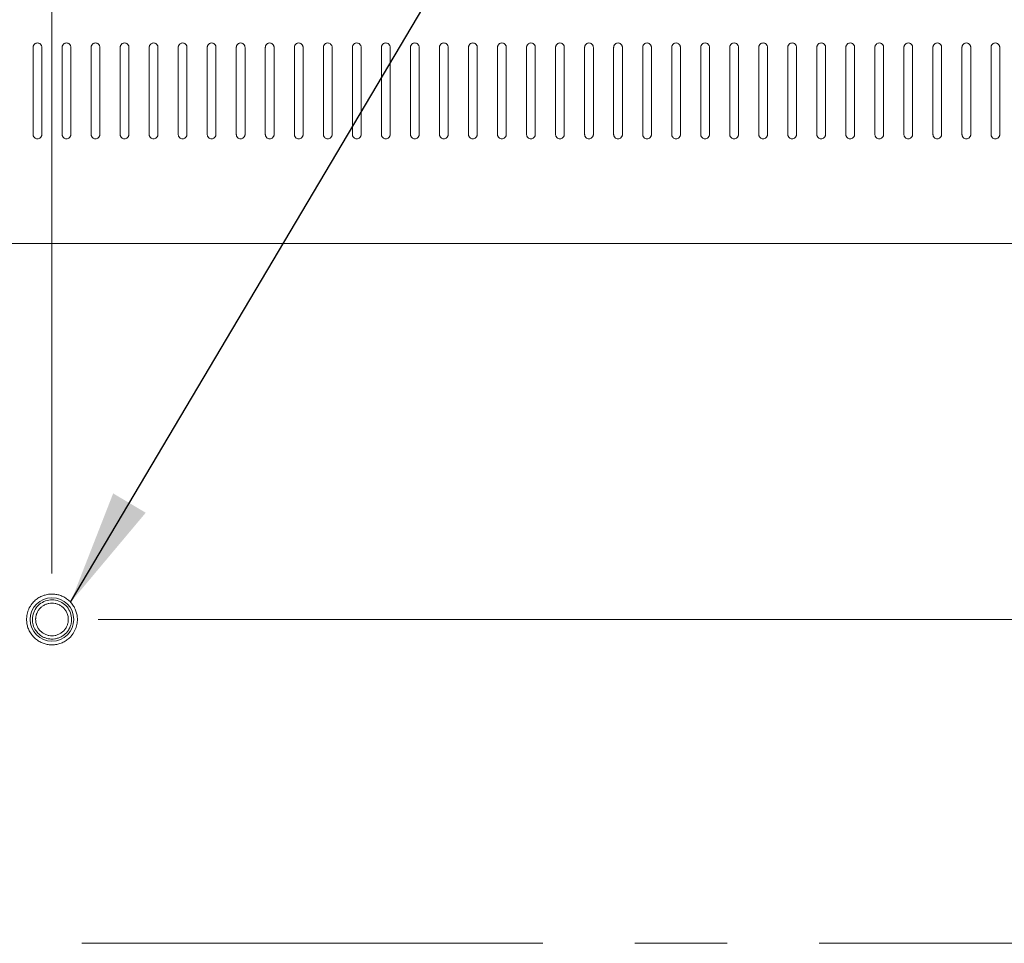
# Model space of a CAD drawing. Header units: millimetres. Extents: x 9 to 550, y 15 to 417.
# Tile 21 of 39: x 111 to 139, y 302 to 327. Entities that reach past the tile are written whole.
import ezdxf

# ---------------------------------------------------------------- set-up
doc = ezdxf.new("R2010")
doc.units = ezdxf.units.MM
doc.linetypes.add('CENTERX2', pattern=[20.32, 12.7, -2.54, 2.54, -2.54])
doc.styles.add('SLDTEXTSTYLE0', font='TXT', dxfattribs={"width": 0.75})
doc.dimstyles.new('SLDDIMSTYLE1', dxfattribs={"dimtxt": 3.175, "dimasz": 3.175, "dimexe": 0, "dimexo": 0.0625, "dimgap": 0.79375, "dimtad": 0, "dimtih": 1, "dimtoh": 1, "dimdec": 1, "dimlfac": 5, "dimrnd": 1e-09, "dimzin": 12, "dimdsep": 46, "dimtxsty": 'SLDTEXTSTYLE0', "dimsah": 1, "dimcen": 0.09, "dimadec": 0, "dimazin": 3, "dimtfac": 1, "dimtdec": 1, "dimtmove": 0, "dimatfit": 0, "dimfxl": 1, "dimfrac": 2, "dimtolj": 1, "dimtzin": 12, "dimarcsym": 0})
doc.dimstyles.new('SLDDIMSTYLE3', dxfattribs={"dimtxt": 3.175, "dimasz": 3.175, "dimexe": 0, "dimexo": 0.0625, "dimgap": 0.79375, "dimtad": 0, "dimtih": 1, "dimtoh": 1, "dimdec": 1, "dimlfac": 5, "dimrnd": 1e-09, "dimzin": 4, "dimdsep": 46, "dimtxsty": 'SLDTEXTSTYLE0', "dimsah": 1, "dimcen": 0.09, "dimadec": 0, "dimazin": 1, "dimtfac": 1, "dimtdec": 1, "dimtmove": 0, "dimatfit": 0, "dimfxl": 1, "dimfrac": 2, "dimtolj": 1, "dimtzin": 12, "dimarcsym": 0})
doc.dimstyles.new('SLDDIMSTYLE4', dxfattribs={"dimtxt": 0.18, "dimasz": 3.175, "dimexe": 0, "dimexo": 0.0625, "dimgap": 0, "dimtad": 0, "dimtih": 1, "dimtoh": 1, "dimdec": 0, "dimrnd": 1e-09, "dimzin": 0, "dimdsep": 46, "dimtxsty": 'Standard', "dimsah": 1, "dimcen": 0.09, "dimadec": 0, "dimazin": 0, "dimtfac": 3.175, "dimtdec": 0, "dimtofl": 0, "dimtmove": 0, "dimatfit": 3, "dimfxl": 1, "dimfrac": 2, "dimtolj": 1, "dimtzin": 0, "dimarcsym": 0})

# ---------------------------------------------------------------- blocks, each defined once
blk = doc.blocks.new('_D_13')
at = {"color": 7, "linetype": 'Continuous', "lineweight": 0}
for p, q in [((100.725, 352.755), (99.758, 352.755)), ((99.758, 352.755), (99.758, 347.715)), ((108.936, 352.755), (109.903, 352.755)), ((109.903, 352.755), (109.903, 347.715)), ((92.305, 312.152), (92.305, 351.357)), ((112.305, 312.152), (112.305, 351.357)), ((92.305, 348.182), (83.415, 348.182)), ((112.305, 348.182), (121.195, 348.182)), ((99.758, 347.715), (100.725, 347.715)), ((109.903, 347.715), (108.936, 347.715))]:
    blk.add_line(p, q, dxfattribs=at)
for points in [[(92.305, 348.182), (89.13, 348.69), (89.13, 347.674)], [(112.305, 348.182), (115.48, 347.674), (115.48, 348.69)]]:
    blk.add_solid(points, dxfattribs=at)
at = {"color": 7, "linetype": 'Continuous', "lineweight": 0, "char_height": 3.175, "attachment_point": 1, "style": 'SLDTEXTSTYLE0'}
for s, insert in [('3.94', (100.725, 351.808)), ('2X', (93.865, 347.106)), ('100.0', (99.552, 347.057))]:
    blk.add_mtext(s, dxfattribs=dict(at, insert=insert))
blk = doc.blocks.new('_D_14')
at = {"color": 7, "linetype": 'Continuous', "lineweight": 0}
for p, q in [((178.468, 326.919), (177.501, 326.919)), ((177.501, 326.919), (177.501, 321.879)), ((186.679, 326.919), (187.647, 326.919)), ((187.647, 326.919), (187.647, 321.879)), ((173.427, 322.346), (170.252, 322.346)), ((170.252, 322.346), (170.252, 310.882)), ((177.501, 321.879), (178.468, 321.879)), ((187.647, 321.879), (186.679, 321.879)), ((113.575, 310.882), (173.427, 310.882)), ((170.252, 310.882), (170.252, 301.962)), ((167.742, 301.962), (173.427, 301.962))]:
    blk.add_line(p, q, dxfattribs=at)
for points in [[(170.252, 310.882), (169.744, 307.707), (170.76, 307.707)], [(170.252, 301.962), (170.76, 305.137), (169.744, 305.137)]]:
    blk.add_solid(points, dxfattribs=at)
at = {"color": 7, "linetype": 'Continuous', "lineweight": 0, "char_height": 3.175, "attachment_point": 1, "style": 'SLDTEXTSTYLE0'}
for s, insert in [('1.76', (178.468, 325.971)), ('44.6', (178.468, 321.221))]:
    blk.add_mtext(s, dxfattribs=dict(at, insert=insert))

msp = doc.modelspace()

# ---------------------------------------------------------------- linework, layer by layer
at = {"color": 7, "linetype": 'Continuous', "lineweight": 15}
msp.add_line((141.342, 321.24), (63.268, 321.24), dxfattribs=at)
at = {"color": 7, "linetype": 'CENTERX2', "lineweight": 0}
msp.add_line((166.472, 301.962), (38.212, 301.962), dxfattribs=at)
at = {"color": 7, "linetype": 'Continuous', "lineweight": 15}
msp.add_circle((112.305, 310.882), 0.6, dxfattribs=at)
for points, knots in [([(111.785, 326.64), (111.785, 326.645), (111.786, 326.653), (111.788, 326.666), (111.791, 326.679), (111.798, 326.694), (111.808, 326.712), (111.828, 326.734), (111.859, 326.754), (111.905, 326.763), (111.951, 326.754), (111.982, 326.734), (112.003, 326.712), (112.015, 326.69), (112.024, 326.666), (112.025, 326.649), (112.025, 326.64)], [0, 0, 0, 0, 0.040575, 0.080427, 0.119827, 0.159053, 0.227286, 0.291828, 0.402554, 0.499686, 0.596737, 0.707473, 0.772274, 0.840761, 0.919465, 1, 1, 1, 1]), ([(112.585, 326.64), (112.585, 326.645), (112.586, 326.653), (112.588, 326.666), (112.591, 326.679), (112.598, 326.694), (112.608, 326.712), (112.628, 326.734), (112.659, 326.754), (112.705, 326.763), (112.751, 326.754), (112.782, 326.734), (112.803, 326.712), (112.815, 326.69), (112.824, 326.666), (112.825, 326.649), (112.825, 326.64)], [0, 0, 0, 0, 0.040576, 0.080428, 0.119828, 0.159055, 0.227288, 0.291831, 0.402557, 0.49969, 0.59674, 0.707475, 0.772275, 0.840762, 0.919465, 1, 1, 1, 1]), ([(113.385, 326.64), (113.385, 326.645), (113.386, 326.653), (113.388, 326.666), (113.391, 326.679), (113.398, 326.694), (113.408, 326.712), (113.428, 326.734), (113.459, 326.754), (113.505, 326.763), (113.551, 326.754), (113.582, 326.734), (113.603, 326.712), (113.615, 326.69), (113.624, 326.666), (113.625, 326.649), (113.625, 326.64)], [0, 0, 0, 0, 0.040576, 0.080429, 0.119829, 0.159057, 0.227291, 0.291834, 0.402561, 0.499694, 0.596743, 0.707477, 0.772277, 0.840763, 0.919466, 1, 1, 1, 1]), ([(114.185, 326.64), (114.185, 326.645), (114.186, 326.653), (114.188, 326.666), (114.191, 326.679), (114.198, 326.694), (114.208, 326.712), (114.228, 326.734), (114.259, 326.754), (114.305, 326.763), (114.351, 326.754), (114.382, 326.734), (114.403, 326.712), (114.415, 326.69), (114.424, 326.666), (114.425, 326.649), (114.425, 326.64)], [0, 0, 0, 0, 0.040577, 0.08043, 0.119831, 0.159058, 0.227293, 0.291837, 0.402564, 0.499697, 0.596746, 0.707479, 0.772279, 0.840764, 0.919467, 1, 1, 1, 1]), ([(114.985, 326.64), (114.985, 326.645), (114.986, 326.653), (114.988, 326.666), (114.991, 326.679), (114.998, 326.694), (115.008, 326.712), (115.028, 326.734), (115.059, 326.754), (115.105, 326.763), (115.151, 326.754), (115.182, 326.734), (115.203, 326.712), (115.215, 326.69), (115.224, 326.666), (115.225, 326.649), (115.225, 326.64)], [0, 0, 0, 0, 0.040577, 0.080431, 0.119832, 0.15906, 0.227295, 0.291839, 0.402568, 0.499701, 0.596749, 0.707481, 0.77228, 0.840765, 0.919467, 1, 1, 1, 1]), ([(115.785, 326.64), (115.785, 326.645), (115.786, 326.653), (115.788, 326.666), (115.791, 326.679), (115.798, 326.694), (115.808, 326.712), (115.828, 326.734), (115.859, 326.754), (115.905, 326.763), (115.951, 326.754), (115.982, 326.734), (116.003, 326.712), (116.015, 326.69), (116.024, 326.666), (116.025, 326.649), (116.025, 326.64)], [0, 0, 0, 0, 0.040577, 0.080431, 0.119833, 0.159061, 0.227297, 0.291842, 0.402571, 0.499704, 0.596752, 0.707483, 0.772282, 0.840766, 0.919468, 1, 1, 1, 1]), ([(116.585, 326.64), (116.585, 326.645), (116.586, 326.653), (116.588, 326.666), (116.591, 326.679), (116.598, 326.694), (116.608, 326.712), (116.628, 326.734), (116.659, 326.754), (116.705, 326.763), (116.751, 326.754), (116.782, 326.734), (116.803, 326.712), (116.815, 326.69), (116.824, 326.666), (116.825, 326.649), (116.825, 326.64)], [0, 0, 0, 0, 0.040578, 0.080432, 0.119834, 0.159063, 0.227299, 0.291844, 0.402573, 0.499707, 0.596754, 0.707485, 0.772283, 0.840767, 0.919468, 1, 1, 1, 1]), ([(117.385, 326.64), (117.385, 326.645), (117.386, 326.653), (117.388, 326.666), (117.391, 326.679), (117.398, 326.694), (117.408, 326.712), (117.428, 326.734), (117.459, 326.754), (117.505, 326.763), (117.551, 326.754), (117.582, 326.734), (117.603, 326.712), (117.615, 326.69), (117.624, 326.666), (117.625, 326.649), (117.625, 326.64)], [0, 0, 0, 0, 0.040578, 0.080433, 0.119835, 0.159064, 0.2273, 0.291846, 0.402576, 0.49971, 0.596757, 0.707487, 0.772285, 0.840768, 0.919469, 1, 1, 1, 1]), ([(118.185, 326.64), (118.185, 326.645), (118.186, 326.653), (118.188, 326.666), (118.191, 326.679), (118.198, 326.694), (118.208, 326.712), (118.228, 326.734), (118.259, 326.754), (118.305, 326.763), (118.351, 326.754), (118.382, 326.734), (118.403, 326.712), (118.415, 326.69), (118.424, 326.666), (118.425, 326.649), (118.425, 326.64)], [0, 0, 0, 0, 0.040578, 0.080433, 0.119836, 0.159065, 0.227302, 0.291848, 0.402579, 0.499712, 0.596759, 0.707488, 0.772286, 0.840769, 0.919469, 1, 1, 1, 1]), ([(118.985, 326.64), (118.985, 326.645), (118.986, 326.653), (118.988, 326.666), (118.991, 326.679), (118.998, 326.694), (119.008, 326.712), (119.028, 326.734), (119.059, 326.754), (119.105, 326.763), (119.151, 326.754), (119.182, 326.734), (119.203, 326.712), (119.215, 326.69), (119.224, 326.666), (119.225, 326.649), (119.225, 326.64)], [0, 0, 0, 0, 0.040579, 0.080434, 0.119836, 0.159066, 0.227303, 0.291849, 0.402581, 0.499714, 0.596761, 0.707489, 0.772287, 0.84077, 0.919469, 1, 1, 1, 1]), ([(119.785, 326.64), (119.785, 326.645), (119.786, 326.653), (119.788, 326.666), (119.791, 326.679), (119.798, 326.694), (119.808, 326.712), (119.828, 326.734), (119.859, 326.754), (119.905, 326.763), (119.951, 326.754), (119.982, 326.734), (120.003, 326.712), (120.015, 326.69), (120.024, 326.666), (120.025, 326.649), (120.025, 326.64)], [0, 0, 0, 0, 0.040579, 0.080434, 0.119837, 0.159067, 0.227304, 0.291851, 0.402583, 0.499716, 0.596762, 0.70749, 0.772287, 0.84077, 0.91947, 1, 1, 1, 1]), ([(120.585, 326.64), (120.585, 326.645), (120.586, 326.653), (120.588, 326.666), (120.591, 326.679), (120.598, 326.694), (120.608, 326.712), (120.628, 326.734), (120.659, 326.754), (120.705, 326.763), (120.751, 326.754), (120.782, 326.734), (120.803, 326.712), (120.815, 326.69), (120.824, 326.666), (120.825, 326.649), (120.825, 326.64)], [0, 0, 0, 0, 0.040579, 0.080435, 0.119838, 0.159068, 0.227305, 0.291852, 0.402584, 0.499718, 0.596764, 0.707491, 0.772288, 0.84077, 0.91947, 1, 1, 1, 1]), ([(121.385, 326.64), (121.385, 326.645), (121.386, 326.653), (121.388, 326.666), (121.391, 326.679), (121.398, 326.694), (121.408, 326.712), (121.428, 326.734), (121.459, 326.754), (121.505, 326.763), (121.551, 326.754), (121.582, 326.734), (121.603, 326.712), (121.615, 326.69), (121.624, 326.666), (121.625, 326.649), (121.625, 326.64)], [0, 0, 0, 0, 0.040579, 0.080435, 0.119838, 0.159068, 0.227306, 0.291853, 0.402585, 0.499719, 0.596765, 0.707492, 0.772289, 0.840771, 0.91947, 1, 1, 1, 1]), ([(122.185, 326.64), (122.185, 326.645), (122.186, 326.653), (122.188, 326.666), (122.191, 326.679), (122.198, 326.694), (122.208, 326.712), (122.228, 326.734), (122.259, 326.754), (122.305, 326.763), (122.351, 326.754), (122.382, 326.734), (122.403, 326.712), (122.415, 326.69), (122.424, 326.666), (122.425, 326.649), (122.425, 326.64)], [0, 0, 0, 0, 0.040579, 0.080435, 0.119839, 0.159069, 0.227307, 0.291854, 0.402587, 0.499721, 0.596766, 0.707493, 0.772289, 0.840771, 0.91947, 1, 1, 1, 1]), ([(122.985, 326.64), (122.985, 326.645), (122.986, 326.653), (122.988, 326.666), (122.991, 326.679), (122.998, 326.694), (123.008, 326.712), (123.028, 326.734), (123.059, 326.754), (123.105, 326.763), (123.151, 326.754), (123.182, 326.734), (123.203, 326.712), (123.215, 326.69), (123.224, 326.666), (123.225, 326.649), (123.225, 326.64)], [0, 0, 0, 0, 0.040579, 0.080435, 0.119839, 0.159069, 0.227307, 0.291855, 0.402587, 0.499721, 0.596767, 0.707493, 0.77229, 0.840771, 0.91947, 1, 1, 1, 1]), ([(123.785, 326.64), (123.785, 326.645), (123.786, 326.653), (123.788, 326.666), (123.791, 326.679), (123.798, 326.694), (123.808, 326.712), (123.828, 326.734), (123.859, 326.754), (123.905, 326.763), (123.951, 326.754), (123.982, 326.734), (124.003, 326.712), (124.015, 326.69), (124.024, 326.666), (124.025, 326.649), (124.025, 326.64)], [0, 0, 0, 0, 0.040579, 0.080436, 0.119839, 0.15907, 0.227308, 0.291855, 0.402588, 0.499722, 0.596767, 0.707493, 0.77229, 0.840772, 0.91947, 1, 1, 1, 1]), ([(124.585, 326.64), (124.585, 326.645), (124.586, 326.653), (124.588, 326.666), (124.591, 326.679), (124.598, 326.694), (124.608, 326.712), (124.628, 326.734), (124.659, 326.754), (124.705, 326.763), (124.751, 326.754), (124.782, 326.734), (124.803, 326.712), (124.815, 326.69), (124.824, 326.666), (124.825, 326.649), (124.825, 326.64)], [0, 0, 0, 0, 0.04058, 0.080436, 0.119839, 0.15907, 0.227308, 0.291855, 0.402588, 0.499722, 0.596767, 0.707494, 0.77229, 0.840772, 0.91947, 1, 1, 1, 1]), ([(125.385, 326.64), (125.385, 326.645), (125.386, 326.653), (125.388, 326.666), (125.391, 326.679), (125.398, 326.694), (125.408, 326.712), (125.428, 326.734), (125.459, 326.754), (125.505, 326.763), (125.551, 326.754), (125.582, 326.734), (125.603, 326.712), (125.615, 326.69), (125.624, 326.666), (125.625, 326.649), (125.625, 326.64)], [0, 0, 0, 0, 0.04058, 0.080436, 0.119839, 0.15907, 0.227308, 0.291855, 0.402588, 0.499722, 0.596767, 0.707494, 0.77229, 0.840772, 0.91947, 1, 1, 1, 1]), ([(126.185, 326.64), (126.185, 326.645), (126.186, 326.653), (126.188, 326.666), (126.191, 326.679), (126.198, 326.694), (126.208, 326.712), (126.228, 326.734), (126.259, 326.754), (126.305, 326.763), (126.351, 326.754), (126.382, 326.734), (126.403, 326.712), (126.415, 326.69), (126.424, 326.666), (126.425, 326.649), (126.425, 326.64)], [0, 0, 0, 0, 0.040579, 0.080436, 0.119839, 0.159069, 0.227308, 0.291855, 0.402588, 0.499722, 0.596767, 0.707493, 0.77229, 0.840771, 0.91947, 1, 1, 1, 1]), ([(126.985, 326.64), (126.985, 326.645), (126.986, 326.653), (126.988, 326.666), (126.991, 326.679), (126.998, 326.694), (127.008, 326.712), (127.028, 326.734), (127.059, 326.754), (127.105, 326.763), (127.151, 326.754), (127.182, 326.734), (127.203, 326.712), (127.215, 326.69), (127.224, 326.666), (127.225, 326.649), (127.225, 326.64)], [0, 0, 0, 0, 0.040579, 0.080435, 0.119839, 0.159069, 0.227307, 0.291854, 0.402587, 0.499721, 0.596766, 0.707493, 0.772289, 0.840771, 0.91947, 1, 1, 1, 1]), ([(127.785, 326.64), (127.785, 326.645), (127.786, 326.653), (127.788, 326.666), (127.791, 326.679), (127.798, 326.694), (127.808, 326.712), (127.828, 326.734), (127.859, 326.754), (127.905, 326.763), (127.951, 326.754), (127.982, 326.734), (128.003, 326.712), (128.015, 326.69), (128.024, 326.666), (128.025, 326.649), (128.025, 326.64)], [0, 0, 0, 0, 0.040579, 0.080435, 0.119838, 0.159068, 0.227306, 0.291853, 0.402586, 0.49972, 0.596765, 0.707492, 0.772289, 0.840771, 0.91947, 1, 1, 1, 1]), ([(128.585, 326.64), (128.585, 326.645), (128.586, 326.653), (128.588, 326.666), (128.591, 326.679), (128.598, 326.694), (128.608, 326.712), (128.628, 326.734), (128.659, 326.754), (128.705, 326.763), (128.751, 326.754), (128.782, 326.734), (128.803, 326.712), (128.815, 326.69), (128.824, 326.666), (128.825, 326.649), (128.825, 326.64)], [0, 0, 0, 0, 0.040579, 0.080435, 0.119838, 0.159068, 0.227305, 0.291852, 0.402584, 0.499718, 0.596764, 0.707491, 0.772288, 0.840771, 0.91947, 1, 1, 1, 1]), ([(129.385, 326.64), (129.385, 326.645), (129.386, 326.653), (129.388, 326.666), (129.391, 326.679), (129.398, 326.694), (129.408, 326.712), (129.428, 326.734), (129.459, 326.754), (129.505, 326.763), (129.551, 326.754), (129.582, 326.734), (129.603, 326.712), (129.615, 326.69), (129.624, 326.666), (129.625, 326.649), (129.625, 326.64)], [0, 0, 0, 0, 0.040579, 0.080434, 0.119837, 0.159067, 0.227304, 0.291851, 0.402582, 0.499716, 0.596762, 0.70749, 0.772288, 0.84077, 0.91947, 1, 1, 1, 1]), ([(130.185, 326.64), (130.185, 326.645), (130.186, 326.653), (130.188, 326.666), (130.191, 326.679), (130.198, 326.694), (130.208, 326.712), (130.228, 326.734), (130.259, 326.754), (130.305, 326.763), (130.351, 326.754), (130.382, 326.734), (130.403, 326.712), (130.415, 326.69), (130.424, 326.666), (130.425, 326.649), (130.425, 326.64)], [0, 0, 0, 0, 0.040579, 0.080434, 0.119836, 0.159066, 0.227303, 0.291849, 0.40258, 0.499714, 0.59676, 0.707489, 0.772287, 0.840769, 0.919469, 1, 1, 1, 1]), ([(130.985, 326.64), (130.985, 326.645), (130.986, 326.653), (130.988, 326.666), (130.991, 326.679), (130.998, 326.694), (131.008, 326.712), (131.028, 326.734), (131.059, 326.754), (131.105, 326.763), (131.151, 326.754), (131.182, 326.734), (131.203, 326.712), (131.215, 326.69), (131.224, 326.666), (131.225, 326.649), (131.225, 326.64)], [0, 0, 0, 0, 0.040578, 0.080433, 0.119835, 0.159065, 0.227301, 0.291847, 0.402577, 0.499711, 0.596758, 0.707488, 0.772285, 0.840769, 0.919469, 1, 1, 1, 1]), ([(131.785, 326.64), (131.785, 326.645), (131.786, 326.653), (131.788, 326.666), (131.791, 326.679), (131.798, 326.694), (131.808, 326.712), (131.828, 326.734), (131.859, 326.754), (131.905, 326.763), (131.951, 326.754), (131.982, 326.734), (132.003, 326.712), (132.015, 326.69), (132.024, 326.666), (132.025, 326.649), (132.025, 326.64)], [0, 0, 0, 0, 0.040578, 0.080432, 0.119834, 0.159063, 0.227299, 0.291845, 0.402574, 0.499708, 0.596755, 0.707486, 0.772284, 0.840768, 0.919468, 1, 1, 1, 1]), ([(132.585, 326.64), (132.585, 326.645), (132.586, 326.653), (132.588, 326.666), (132.591, 326.679), (132.598, 326.694), (132.608, 326.712), (132.628, 326.734), (132.659, 326.754), (132.705, 326.763), (132.751, 326.754), (132.782, 326.734), (132.803, 326.712), (132.815, 326.69), (132.824, 326.666), (132.825, 326.649), (132.825, 326.64)], [0, 0, 0, 0, 0.040577, 0.080432, 0.119833, 0.159062, 0.227297, 0.291842, 0.402571, 0.499704, 0.596752, 0.707483, 0.772282, 0.840766, 0.919468, 1, 1, 1, 1]), ([(133.385, 326.64), (133.385, 326.645), (133.386, 326.653), (133.388, 326.666), (133.391, 326.679), (133.398, 326.694), (133.408, 326.712), (133.428, 326.734), (133.459, 326.754), (133.505, 326.763), (133.551, 326.754), (133.582, 326.734), (133.603, 326.712), (133.615, 326.69), (133.624, 326.666), (133.625, 326.649), (133.625, 326.64)], [0, 0, 0, 0, 0.040577, 0.080431, 0.119832, 0.15906, 0.227294, 0.291839, 0.402567, 0.4997, 0.596748, 0.707481, 0.77228, 0.840765, 0.919467, 1, 1, 1, 1]), ([(134.185, 326.64), (134.185, 326.645), (134.186, 326.653), (134.188, 326.666), (134.191, 326.679), (134.198, 326.694), (134.208, 326.712), (134.228, 326.734), (134.259, 326.754), (134.305, 326.763), (134.351, 326.754), (134.382, 326.734), (134.403, 326.712), (134.415, 326.69), (134.424, 326.666), (134.425, 326.649), (134.425, 326.64)], [0, 0, 0, 0, 0.040576, 0.080429, 0.11983, 0.159058, 0.227291, 0.291835, 0.402562, 0.499695, 0.596744, 0.707478, 0.772278, 0.840764, 0.919466, 1, 1, 1, 1]), ([(134.985, 326.64), (134.985, 326.645), (134.986, 326.653), (134.988, 326.666), (134.991, 326.679), (134.998, 326.694), (135.008, 326.712), (135.028, 326.734), (135.059, 326.754), (135.105, 326.763), (135.151, 326.754), (135.182, 326.734), (135.203, 326.712), (135.215, 326.69), (135.224, 326.666), (135.225, 326.649), (135.225, 326.64)], [0, 0, 0, 0, 0.0405757, 0.0804283, 0.1198282, 0.1590553, 0.2272883, 0.2918313, 0.4025574, 0.4996902, 0.5967401, 0.7074751, 0.7722755, 0.840762, 0.9194653, 1, 1, 1, 1]), ([(135.785, 326.64), (135.785, 326.645), (135.786, 326.653), (135.788, 326.666), (135.791, 326.679), (135.798, 326.694), (135.808, 326.712), (135.828, 326.734), (135.859, 326.754), (135.905, 326.763), (135.951, 326.754), (135.982, 326.734), (136.003, 326.712), (136.015, 326.69), (136.024, 326.666), (136.025, 326.649), (136.025, 326.64)], [0, 0, 0, 0, 0.040575, 0.080427, 0.119826, 0.159053, 0.227285, 0.291827, 0.402552, 0.499685, 0.596735, 0.707472, 0.772273, 0.84076, 0.919464, 1, 1, 1, 1]), ([(136.585, 326.64), (136.585, 326.645), (136.586, 326.653), (136.588, 326.666), (136.591, 326.679), (136.598, 326.694), (136.608, 326.712), (136.628, 326.734), (136.659, 326.754), (136.705, 326.763), (136.751, 326.754), (136.782, 326.734), (136.803, 326.712), (136.815, 326.69), (136.824, 326.666), (136.825, 326.649), (136.825, 326.64)], [0, 0, 0, 0, 0.040574, 0.080426, 0.119824, 0.15905, 0.227281, 0.291822, 0.402546, 0.499678, 0.59673, 0.707468, 0.77227, 0.840758, 0.919463, 1, 1, 1, 1]), ([(137.385, 326.64), (137.385, 326.645), (137.386, 326.653), (137.388, 326.666), (137.391, 326.679), (137.398, 326.694), (137.408, 326.712), (137.428, 326.734), (137.459, 326.754), (137.505, 326.763), (137.551, 326.754), (137.582, 326.734), (137.603, 326.712), (137.615, 326.69), (137.624, 326.666), (137.625, 326.649), (137.625, 326.64)], [0, 0, 0, 0, 0.040574, 0.080424, 0.119822, 0.159047, 0.227277, 0.291817, 0.40254, 0.499672, 0.596724, 0.707464, 0.772267, 0.840756, 0.919462, 1, 1, 1, 1]), ([(138.185, 326.64), (138.185, 326.645), (138.186, 326.653), (138.188, 326.666), (138.191, 326.679), (138.198, 326.694), (138.208, 326.712), (138.228, 326.734), (138.259, 326.754), (138.305, 326.763), (138.351, 326.754), (138.382, 326.734), (138.403, 326.712), (138.415, 326.69), (138.424, 326.666), (138.425, 326.649), (138.425, 326.64)], [0, 0, 0, 0, 0.040573, 0.080422, 0.11982, 0.159044, 0.227273, 0.291812, 0.402533, 0.499665, 0.596718, 0.70746, 0.772263, 0.840754, 0.919461, 1, 1, 1, 1]), ([(112.025, 324.24), (112.025, 324.235), (112.025, 324.224), (112.021, 324.208), (112.015, 324.19), (112.004, 324.171), (111.984, 324.147), (111.95, 324.125), (111.903, 324.117), (111.857, 324.127), (111.825, 324.149), (111.805, 324.172), (111.794, 324.193), (111.787, 324.216), (111.786, 324.232), (111.785, 324.24)], [0, 0, 0, 0, 0.045797, 0.090888, 0.135998, 0.201246, 0.266202, 0.389361, 0.506643, 0.622189, 0.740712, 0.803033, 0.866238, 0.932922, 1, 1, 1, 1]), ([(112.825, 324.24), (112.825, 324.235), (112.825, 324.224), (112.821, 324.208), (112.815, 324.19), (112.804, 324.171), (112.784, 324.147), (112.75, 324.125), (112.703, 324.117), (112.657, 324.127), (112.625, 324.149), (112.605, 324.172), (112.594, 324.193), (112.587, 324.216), (112.586, 324.232), (112.585, 324.24)], [0, 0, 0, 0, 0.045796, 0.090887, 0.135998, 0.201246, 0.266201, 0.38936, 0.506643, 0.622189, 0.740713, 0.803034, 0.866239, 0.932923, 1, 1, 1, 1]), ([(113.625, 324.24), (113.625, 324.235), (113.625, 324.224), (113.621, 324.208), (113.615, 324.19), (113.604, 324.171), (113.584, 324.147), (113.55, 324.125), (113.503, 324.117), (113.457, 324.127), (113.425, 324.149), (113.405, 324.172), (113.394, 324.193), (113.387, 324.216), (113.386, 324.232), (113.385, 324.24)], [0, 0, 0, 0, 0.045796, 0.090887, 0.135997, 0.201245, 0.2662, 0.389359, 0.506643, 0.62219, 0.740713, 0.803035, 0.866239, 0.932923, 1, 1, 1, 1]), ([(114.425, 324.24), (114.425, 324.235), (114.425, 324.224), (114.421, 324.208), (114.415, 324.19), (114.404, 324.171), (114.384, 324.147), (114.35, 324.125), (114.303, 324.117), (114.257, 324.127), (114.225, 324.149), (114.205, 324.172), (114.194, 324.193), (114.187, 324.216), (114.186, 324.232), (114.185, 324.24)], [0, 0, 0, 0, 0.045796, 0.090887, 0.135997, 0.201244, 0.266199, 0.389358, 0.506643, 0.62219, 0.740714, 0.803035, 0.86624, 0.932923, 1, 1, 1, 1]), ([(115.225, 324.24), (115.225, 324.235), (115.225, 324.224), (115.221, 324.208), (115.215, 324.19), (115.204, 324.171), (115.184, 324.147), (115.15, 324.125), (115.103, 324.117), (115.057, 324.127), (115.025, 324.149), (115.005, 324.172), (114.994, 324.193), (114.987, 324.216), (114.986, 324.232), (114.985, 324.24)], [0, 0, 0, 0, 0.045796, 0.090886, 0.135996, 0.201244, 0.266198, 0.389357, 0.506643, 0.622191, 0.740715, 0.803036, 0.86624, 0.932923, 1, 1, 1, 1]), ([(116.025, 324.24), (116.025, 324.235), (116.025, 324.224), (116.021, 324.208), (116.015, 324.19), (116.004, 324.171), (115.984, 324.147), (115.95, 324.125), (115.903, 324.117), (115.857, 324.127), (115.825, 324.149), (115.805, 324.172), (115.794, 324.193), (115.787, 324.216), (115.786, 324.232), (115.785, 324.24)], [0, 0, 0, 0, 0.045796, 0.090886, 0.135996, 0.201243, 0.266197, 0.389357, 0.506644, 0.622192, 0.740716, 0.803036, 0.86624, 0.932924, 1, 1, 1, 1]), ([(116.825, 324.24), (116.825, 324.235), (116.825, 324.224), (116.821, 324.208), (116.815, 324.19), (116.804, 324.171), (116.784, 324.147), (116.75, 324.125), (116.703, 324.117), (116.657, 324.127), (116.625, 324.149), (116.605, 324.172), (116.594, 324.193), (116.587, 324.216), (116.586, 324.232), (116.585, 324.24)], [0, 0, 0, 0, 0.045796, 0.090886, 0.135996, 0.201243, 0.266197, 0.389356, 0.506644, 0.622193, 0.740716, 0.803037, 0.866241, 0.932924, 1, 1, 1, 1]), ([(117.625, 324.24), (117.625, 324.235), (117.625, 324.224), (117.621, 324.208), (117.615, 324.19), (117.604, 324.171), (117.584, 324.147), (117.55, 324.125), (117.503, 324.117), (117.457, 324.127), (117.425, 324.149), (117.405, 324.172), (117.394, 324.193), (117.387, 324.216), (117.386, 324.232), (117.385, 324.24)], [0, 0, 0, 0, 0.045795, 0.090886, 0.135996, 0.201243, 0.266196, 0.389356, 0.506644, 0.622193, 0.740717, 0.803037, 0.866241, 0.932924, 1, 1, 1, 1]), ([(118.425, 324.24), (118.425, 324.235), (118.425, 324.224), (118.421, 324.208), (118.415, 324.19), (118.404, 324.171), (118.384, 324.147), (118.35, 324.125), (118.303, 324.117), (118.257, 324.127), (118.225, 324.149), (118.205, 324.172), (118.194, 324.193), (118.187, 324.216), (118.186, 324.232), (118.185, 324.24)], [0, 0, 0, 0, 0.045795, 0.090885, 0.135995, 0.201242, 0.266195, 0.389355, 0.506644, 0.622194, 0.740718, 0.803038, 0.866242, 0.932924, 1, 1, 1, 1]), ([(119.225, 324.24), (119.225, 324.235), (119.225, 324.224), (119.221, 324.208), (119.215, 324.19), (119.204, 324.171), (119.184, 324.147), (119.15, 324.125), (119.103, 324.117), (119.057, 324.127), (119.025, 324.149), (119.005, 324.172), (118.994, 324.193), (118.987, 324.216), (118.986, 324.232), (118.985, 324.24)], [0, 0, 0, 0, 0.045795, 0.090885, 0.135995, 0.201242, 0.266195, 0.389355, 0.506645, 0.622195, 0.740718, 0.803038, 0.866242, 0.932924, 1, 1, 1, 1]), ([(120.025, 324.24), (120.025, 324.235), (120.025, 324.224), (120.021, 324.208), (120.015, 324.19), (120.004, 324.171), (119.984, 324.147), (119.95, 324.125), (119.903, 324.117), (119.857, 324.127), (119.825, 324.149), (119.805, 324.172), (119.794, 324.193), (119.787, 324.216), (119.786, 324.232), (119.785, 324.24)], [0, 0, 0, 0, 0.045795, 0.090885, 0.135995, 0.201242, 0.266194, 0.389354, 0.506645, 0.622195, 0.740719, 0.803039, 0.866242, 0.932925, 1, 1, 1, 1]), ([(120.825, 324.24), (120.825, 324.235), (120.825, 324.224), (120.821, 324.208), (120.815, 324.19), (120.804, 324.171), (120.784, 324.147), (120.75, 324.125), (120.703, 324.117), (120.657, 324.127), (120.625, 324.149), (120.605, 324.172), (120.594, 324.193), (120.587, 324.216), (120.586, 324.232), (120.585, 324.24)], [0, 0, 0, 0, 0.045795, 0.090885, 0.135995, 0.201242, 0.266194, 0.389354, 0.506645, 0.622195, 0.740719, 0.803039, 0.866242, 0.932925, 1, 1, 1, 1]), ([(121.625, 324.24), (121.625, 324.235), (121.625, 324.224), (121.621, 324.208), (121.615, 324.19), (121.604, 324.171), (121.584, 324.147), (121.55, 324.125), (121.503, 324.117), (121.457, 324.127), (121.425, 324.149), (121.405, 324.172), (121.394, 324.193), (121.387, 324.216), (121.386, 324.232), (121.385, 324.24)], [0, 0, 0, 0, 0.045795, 0.090885, 0.135995, 0.201241, 0.266193, 0.389354, 0.506645, 0.622196, 0.740719, 0.803039, 0.866243, 0.932925, 1, 1, 1, 1]), ([(122.425, 324.24), (122.425, 324.235), (122.425, 324.224), (122.421, 324.208), (122.415, 324.19), (122.404, 324.171), (122.384, 324.147), (122.35, 324.125), (122.303, 324.117), (122.257, 324.127), (122.225, 324.149), (122.205, 324.172), (122.194, 324.193), (122.187, 324.216), (122.186, 324.232), (122.185, 324.24)], [0, 0, 0, 0, 0.045795, 0.090885, 0.135994, 0.201241, 0.266193, 0.389353, 0.506645, 0.622196, 0.74072, 0.803039, 0.866243, 0.932925, 1, 1, 1, 1]), ([(123.225, 324.24), (123.225, 324.235), (123.225, 324.224), (123.221, 324.208), (123.215, 324.19), (123.204, 324.171), (123.184, 324.147), (123.15, 324.125), (123.103, 324.117), (123.057, 324.127), (123.025, 324.149), (123.005, 324.172), (122.994, 324.193), (122.987, 324.216), (122.986, 324.232), (122.985, 324.24)], [0, 0, 0, 0, 0.045795, 0.090885, 0.135994, 0.201241, 0.266193, 0.389353, 0.506645, 0.622196, 0.74072, 0.80304, 0.866243, 0.932925, 1, 1, 1, 1]), ([(124.025, 324.24), (124.025, 324.235), (124.025, 324.224), (124.021, 324.208), (124.015, 324.19), (124.004, 324.171), (123.984, 324.147), (123.95, 324.125), (123.903, 324.117), (123.857, 324.127), (123.825, 324.149), (123.805, 324.172), (123.794, 324.193), (123.787, 324.216), (123.786, 324.232), (123.785, 324.24)], [0, 0, 0, 0, 0.045795, 0.090885, 0.135994, 0.201241, 0.266193, 0.389353, 0.506645, 0.622196, 0.74072, 0.80304, 0.866243, 0.932925, 1, 1, 1, 1]), ([(124.825, 324.24), (124.825, 324.235), (124.825, 324.224), (124.821, 324.208), (124.815, 324.19), (124.804, 324.171), (124.784, 324.147), (124.75, 324.125), (124.703, 324.117), (124.657, 324.127), (124.625, 324.149), (124.605, 324.172), (124.594, 324.193), (124.587, 324.216), (124.586, 324.232), (124.585, 324.24)], [0, 0, 0, 0, 0.045795, 0.090885, 0.135994, 0.201241, 0.266193, 0.389353, 0.506646, 0.622197, 0.74072, 0.80304, 0.866243, 0.932925, 1, 1, 1, 1]), ([(125.625, 324.24), (125.625, 324.235), (125.625, 324.224), (125.621, 324.208), (125.615, 324.19), (125.604, 324.171), (125.584, 324.147), (125.55, 324.125), (125.503, 324.117), (125.457, 324.127), (125.425, 324.149), (125.405, 324.172), (125.394, 324.193), (125.387, 324.216), (125.386, 324.232), (125.385, 324.24)], [0, 0, 0, 0, 0.045795, 0.090885, 0.135994, 0.201241, 0.266193, 0.389353, 0.506645, 0.622197, 0.74072, 0.80304, 0.866243, 0.932925, 1, 1, 1, 1]), ([(126.425, 324.24), (126.425, 324.235), (126.425, 324.224), (126.421, 324.208), (126.415, 324.19), (126.404, 324.171), (126.384, 324.147), (126.35, 324.125), (126.303, 324.117), (126.257, 324.127), (126.225, 324.149), (126.205, 324.172), (126.194, 324.193), (126.187, 324.216), (126.186, 324.232), (126.185, 324.24)], [0, 0, 0, 0, 0.045795, 0.090885, 0.135994, 0.201241, 0.266193, 0.389353, 0.506645, 0.622196, 0.74072, 0.80304, 0.866243, 0.932925, 1, 1, 1, 1]), ([(127.225, 324.24), (127.225, 324.235), (127.225, 324.224), (127.221, 324.208), (127.215, 324.19), (127.204, 324.171), (127.184, 324.147), (127.15, 324.125), (127.103, 324.117), (127.057, 324.127), (127.025, 324.149), (127.005, 324.172), (126.994, 324.193), (126.987, 324.216), (126.986, 324.232), (126.985, 324.24)], [0, 0, 0, 0, 0.045795, 0.090885, 0.135994, 0.201241, 0.266193, 0.389353, 0.506645, 0.622196, 0.74072, 0.80304, 0.866243, 0.932925, 1, 1, 1, 1]), ([(128.025, 324.24), (128.025, 324.235), (128.025, 324.224), (128.021, 324.208), (128.015, 324.19), (128.004, 324.171), (127.984, 324.147), (127.95, 324.125), (127.903, 324.117), (127.857, 324.127), (127.825, 324.149), (127.805, 324.172), (127.794, 324.193), (127.787, 324.216), (127.786, 324.232), (127.785, 324.24)], [0, 0, 0, 0, 0.045795, 0.090885, 0.135995, 0.201241, 0.266193, 0.389353, 0.506645, 0.622196, 0.74072, 0.803039, 0.866243, 0.932925, 1, 1, 1, 1]), ([(128.825, 324.24), (128.825, 324.235), (128.825, 324.224), (128.821, 324.208), (128.815, 324.19), (128.804, 324.171), (128.784, 324.147), (128.75, 324.125), (128.703, 324.117), (128.657, 324.127), (128.625, 324.149), (128.605, 324.172), (128.594, 324.193), (128.587, 324.216), (128.586, 324.232), (128.585, 324.24)], [0, 0, 0, 0, 0.045795, 0.090885, 0.135995, 0.201241, 0.266194, 0.389354, 0.506645, 0.622196, 0.740719, 0.803039, 0.866243, 0.932925, 1, 1, 1, 1]), ([(129.625, 324.24), (129.625, 324.235), (129.625, 324.224), (129.621, 324.208), (129.615, 324.19), (129.604, 324.171), (129.584, 324.147), (129.55, 324.125), (129.503, 324.117), (129.457, 324.127), (129.425, 324.149), (129.405, 324.172), (129.394, 324.193), (129.387, 324.216), (129.386, 324.232), (129.385, 324.24)], [0, 0, 0, 0, 0.045795, 0.090885, 0.135995, 0.201242, 0.266194, 0.389354, 0.506645, 0.622195, 0.740719, 0.803039, 0.866242, 0.932925, 1, 1, 1, 1]), ([(130.425, 324.24), (130.425, 324.235), (130.425, 324.224), (130.421, 324.208), (130.415, 324.19), (130.404, 324.171), (130.384, 324.147), (130.35, 324.125), (130.303, 324.117), (130.257, 324.127), (130.225, 324.149), (130.205, 324.172), (130.194, 324.193), (130.187, 324.216), (130.186, 324.232), (130.185, 324.24)], [0, 0, 0, 0, 0.045795, 0.090885, 0.135995, 0.201242, 0.266195, 0.389355, 0.506645, 0.622195, 0.740718, 0.803038, 0.866242, 0.932924, 1, 1, 1, 1]), ([(131.225, 324.24), (131.225, 324.235), (131.225, 324.224), (131.221, 324.208), (131.215, 324.19), (131.204, 324.171), (131.184, 324.147), (131.15, 324.125), (131.103, 324.117), (131.057, 324.127), (131.025, 324.149), (131.005, 324.172), (130.994, 324.193), (130.987, 324.216), (130.986, 324.232), (130.985, 324.24)], [0, 0, 0, 0, 0.045795, 0.090885, 0.135995, 0.201242, 0.266195, 0.389355, 0.506644, 0.622194, 0.740717, 0.803038, 0.866242, 0.932924, 1, 1, 1, 1]), ([(132.025, 324.24), (132.025, 324.235), (132.025, 324.224), (132.021, 324.208), (132.015, 324.19), (132.004, 324.171), (131.984, 324.147), (131.95, 324.125), (131.903, 324.117), (131.857, 324.127), (131.825, 324.149), (131.805, 324.172), (131.794, 324.193), (131.787, 324.216), (131.786, 324.232), (131.785, 324.24)], [0, 0, 0, 0, 0.045795, 0.090886, 0.135996, 0.201243, 0.266196, 0.389356, 0.506644, 0.622193, 0.740717, 0.803037, 0.866241, 0.932924, 1, 1, 1, 1]), ([(132.825, 324.24), (132.825, 324.235), (132.825, 324.224), (132.821, 324.208), (132.815, 324.19), (132.804, 324.171), (132.784, 324.147), (132.75, 324.125), (132.703, 324.117), (132.657, 324.127), (132.625, 324.149), (132.605, 324.172), (132.594, 324.193), (132.587, 324.216), (132.586, 324.232), (132.585, 324.24)], [0, 0, 0, 0, 0.045801, 0.090891, 0.135996, 0.201243, 0.266197, 0.389356, 0.506644, 0.622192, 0.740716, 0.803037, 0.866241, 0.932917, 1, 1, 1, 1]), ([(133.625, 324.24), (133.625, 324.235), (133.625, 324.224), (133.621, 324.208), (133.615, 324.19), (133.604, 324.171), (133.584, 324.147), (133.55, 324.125), (133.503, 324.117), (133.457, 324.127), (133.425, 324.149), (133.405, 324.172), (133.394, 324.193), (133.387, 324.216), (133.386, 324.232), (133.385, 324.24)], [0, 0, 0, 0, 0.045801, 0.090892, 0.135996, 0.201244, 0.266198, 0.389357, 0.506643, 0.622191, 0.740715, 0.803036, 0.86624, 0.932917, 1, 1, 1, 1]), ([(134.425, 324.24), (134.425, 324.235), (134.425, 324.224), (134.421, 324.208), (134.415, 324.19), (134.404, 324.171), (134.384, 324.147), (134.35, 324.125), (134.303, 324.117), (134.257, 324.127), (134.225, 324.149), (134.205, 324.172), (134.194, 324.193), (134.187, 324.216), (134.186, 324.232), (134.185, 324.24)], [0, 0, 0, 0, 0.045802, 0.090892, 0.135997, 0.201244, 0.266199, 0.389358, 0.506643, 0.62219, 0.740714, 0.803035, 0.86624, 0.932917, 1, 1, 1, 1]), ([(135.225, 324.24), (135.225, 324.235), (135.225, 324.224), (135.221, 324.208), (135.215, 324.19), (135.204, 324.171), (135.184, 324.147), (135.15, 324.125), (135.103, 324.117), (135.057, 324.127), (135.025, 324.149), (135.005, 324.172), (134.994, 324.193), (134.987, 324.216), (134.986, 324.232), (134.985, 324.24)], [0, 0, 0, 0, 0.045802, 0.090893, 0.135997, 0.201245, 0.2662, 0.38936, 0.506643, 0.62219, 0.740713, 0.803034, 0.866239, 0.932917, 1, 1, 1, 1]), ([(136.025, 324.24), (136.025, 324.235), (136.025, 324.224), (136.021, 324.208), (136.015, 324.19), (136.004, 324.171), (135.984, 324.147), (135.95, 324.125), (135.903, 324.117), (135.857, 324.127), (135.825, 324.149), (135.805, 324.172), (135.794, 324.193), (135.787, 324.216), (135.786, 324.232), (135.785, 324.24)], [0, 0, 0, 0, 0.045802, 0.090893, 0.135998, 0.201246, 0.266202, 0.389362, 0.506643, 0.622189, 0.740712, 0.803034, 0.866238, 0.932916, 1, 1, 1, 1]), ([(136.825, 324.24), (136.825, 324.235), (136.825, 324.224), (136.821, 324.208), (136.815, 324.19), (136.804, 324.171), (136.784, 324.147), (136.75, 324.125), (136.703, 324.117), (136.657, 324.127), (136.625, 324.149), (136.605, 324.172), (136.594, 324.193), (136.587, 324.216), (136.586, 324.232), (136.585, 324.24)], [0, 0, 0, 0, 0.045803, 0.090894, 0.135998, 0.201247, 0.266204, 0.389363, 0.506643, 0.622188, 0.740711, 0.803033, 0.866238, 0.932916, 1, 1, 1, 1]), ([(137.625, 324.24), (137.625, 324.235), (137.625, 324.224), (137.621, 324.208), (137.615, 324.19), (137.604, 324.171), (137.584, 324.147), (137.55, 324.125), (137.503, 324.117), (137.457, 324.127), (137.425, 324.149), (137.405, 324.172), (137.394, 324.193), (137.387, 324.216), (137.386, 324.232), (137.385, 324.24)], [0, 0, 0, 0, 0.045803, 0.090894, 0.135999, 0.201248, 0.266206, 0.389365, 0.506643, 0.622187, 0.74071, 0.803032, 0.866237, 0.932915, 1, 1, 1, 1]), ([(138.425, 324.24), (138.425, 324.235), (138.425, 324.224), (138.421, 324.208), (138.415, 324.19), (138.404, 324.171), (138.384, 324.147), (138.35, 324.125), (138.303, 324.117), (138.257, 324.127), (138.225, 324.149), (138.205, 324.172), (138.194, 324.193), (138.187, 324.216), (138.186, 324.232), (138.185, 324.24)], [0, 0, 0, 0, 0.045803, 0.090895, 0.136, 0.20125, 0.266208, 0.389368, 0.506643, 0.622186, 0.740709, 0.803031, 0.866236, 0.932915, 1, 1, 1, 1]), ([(111.656, 311.145), (111.661, 311.157), (111.671, 311.181), (111.689, 311.215), (111.709, 311.249), (111.73, 311.282), (111.753, 311.313), (111.796, 311.365), (111.865, 311.432), (111.97, 311.501), (112.084, 311.55), (112.203, 311.578), (112.323, 311.585), (112.439, 311.572), (112.552, 311.541), (112.661, 311.489), (112.761, 311.419), (112.848, 311.33), (112.919, 311.227), (112.961, 311.133), (112.984, 311.056), (112.996, 310.999), (113.004, 310.941), (113.005, 310.902), (113.005, 310.882)], [0, 0, 0, 0, 0.020326, 0.040522, 0.060653, 0.080781, 0.100969, 0.12128, 0.185647, 0.250067, 0.314433, 0.378853, 0.439405, 0.500009, 0.560561, 0.621165, 0.685532, 0.749952, 0.814318, 0.878738, 0.909131, 0.93933, 0.969548, 1, 1, 1, 1]), ([(111.801, 311.076), (111.846, 311.193), (111.931, 311.292), (112.151, 311.415), (112.28, 311.436), (112.528, 311.39), (112.64, 311.324), (112.801, 311.131), (112.845, 311.008), (112.845, 310.882)], [0, 0, 0, 0, 0.25, 0.25, 0.5, 0.5, 0.75, 0.75, 1, 1, 1, 1]), ([(111.855, 310.882), (111.855, 310.892), (111.856, 310.911), (111.858, 310.939), (111.863, 310.967), (111.869, 310.994), (111.877, 311.021), (111.894, 311.068), (111.926, 311.131), (111.985, 311.203), (112.056, 311.261), (112.136, 311.302), (112.22, 311.327), (112.305, 311.335), (112.39, 311.327), (112.474, 311.302), (112.554, 311.261), (112.625, 311.203), (112.684, 311.131), (112.721, 311.059), (112.742, 310.994), (112.753, 310.939), (112.754, 310.901), (112.755, 310.882)], [0, 0, 0, 0, 0.020165, 0.040167, 0.060084, 0.079997, 0.099986, 0.120129, 0.185073, 0.250092, 0.315036, 0.380055, 0.440004, 0.500029, 0.559978, 0.620002, 0.684946, 0.749965, 0.814909, 0.879928, 0.920009, 0.959819, 1, 1, 1, 1]), ([(111.605, 310.882), (111.605, 310.895), (111.606, 310.921), (111.609, 310.959), (111.614, 310.997), (111.622, 311.035), (111.631, 311.072), (111.642, 311.109), (111.652, 311.133), (111.656, 311.145)], [0, 0, 0, 0, 0.143942, 0.286801, 0.429007, 0.570993, 0.713199, 0.856058, 1, 1, 1, 1]), ([(112.954, 310.62), (112.949, 310.608), (112.939, 310.584), (112.921, 310.549), (112.902, 310.515), (112.88, 310.483), (112.857, 310.451), (112.814, 310.399), (112.745, 310.333), (112.641, 310.264), (112.526, 310.214), (112.407, 310.186), (112.288, 310.179), (112.171, 310.192), (112.058, 310.224), (111.95, 310.275), (111.85, 310.346), (111.762, 310.435), (111.691, 310.537), (111.649, 310.631), (111.626, 310.708), (111.614, 310.766), (111.607, 310.824), (111.606, 310.863), (111.605, 310.882)], [0, 0, 0, 0, 0.020326, 0.040522, 0.060653, 0.080781, 0.100969, 0.12128, 0.185647, 0.250067, 0.314433, 0.378853, 0.439405, 0.500009, 0.560561, 0.621165, 0.685532, 0.749952, 0.814318, 0.878738, 0.909131, 0.93933, 0.969548, 1, 1, 1, 1]), ([(112.806, 310.68), (112.802, 310.67), (112.794, 310.652), (112.78, 310.625), (112.763, 310.595), (112.74, 310.561), (112.711, 310.526), (112.679, 310.491), (112.631, 310.449), (112.577, 310.414), (112.52, 310.386), (112.46, 310.363), (112.384, 310.345), (112.307, 310.341), (112.247, 310.345), (112.19, 310.353), (112.122, 310.372), (112.032, 310.412), (111.955, 310.467), (111.894, 310.53), (111.835, 310.608), (111.791, 310.702), (111.772, 310.792), (111.767, 310.838), (111.765, 310.864), (111.765, 310.877), (111.765, 310.882)], [0, 0, 0, 0, 0.020233, 0.040467, 0.0607, 0.090998, 0.121291, 0.153679, 0.185793, 0.250162, 0.28255, 0.314663, 0.379032, 0.439653, 0.469858, 0.50026, 0.555723, 0.611006, 0.698608, 0.742776, 0.787175, 0.896159, 0.947959, 0.973885, 0.988932, 1, 1, 1, 1]), ([(112.755, 310.882), (112.755, 310.873), (112.755, 310.854), (112.752, 310.826), (112.748, 310.798), (112.741, 310.77), (112.733, 310.743), (112.717, 310.697), (112.684, 310.633), (112.626, 310.562), (112.554, 310.503), (112.474, 310.462), (112.39, 310.437), (112.305, 310.43), (112.22, 310.437), (112.136, 310.462), (112.056, 310.503), (111.985, 310.562), (111.926, 310.633), (111.889, 310.705), (111.868, 310.77), (111.857, 310.826), (111.856, 310.863), (111.855, 310.882)], [0, 0, 0, 0, 0.020165, 0.040167, 0.060084, 0.079997, 0.099986, 0.120129, 0.185073, 0.250092, 0.315036, 0.380055, 0.440004, 0.500029, 0.559978, 0.620002, 0.684946, 0.749965, 0.814909, 0.879928, 0.920009, 0.959819, 1, 1, 1, 1]), ([(112.845, 310.882), (112.845, 310.874), (112.845, 310.856), (112.843, 310.83), (112.84, 310.805), (112.834, 310.772), (112.825, 310.733), (112.814, 310.7), (112.807, 310.683), (112.806, 310.68)], [0, 0, 0, 0, 0.125008, 0.250014, 0.375019, 0.500029, 0.726766, 0.953452, 1, 1, 1, 1]), ([(113.005, 310.882), (113.005, 310.869), (113.005, 310.844), (113.001, 310.805), (112.996, 310.767), (112.989, 310.73), (112.979, 310.693), (112.968, 310.656), (112.959, 310.632), (112.954, 310.62)], [0, 0, 0, 0, 0.143942, 0.286801, 0.429007, 0.570993, 0.713199, 0.856058, 1, 1, 1, 1])]:
    msp.add_open_spline(points, degree=3, knots=knots, dxfattribs=at)
for points in [[(111.785, 324.24), (111.785, 325.26), (111.785, 325.973), (111.785, 326.64)], [(112.025, 326.64), (112.025, 325.973), (112.025, 325.26), (112.025, 324.24)], [(112.585, 324.24), (112.585, 325.26), (112.585, 325.973), (112.585, 326.64)], [(112.825, 326.64), (112.825, 325.973), (112.825, 325.26), (112.825, 324.24)], [(113.385, 324.24), (113.385, 325.26), (113.385, 325.973), (113.385, 326.64)], [(113.625, 326.64), (113.625, 325.973), (113.625, 325.26), (113.625, 324.24)], [(114.185, 324.24), (114.185, 325.26), (114.185, 325.973), (114.185, 326.64)], [(114.425, 326.64), (114.425, 325.973), (114.425, 325.26), (114.425, 324.24)], [(114.985, 324.24), (114.985, 325.26), (114.985, 325.973), (114.985, 326.64)], [(115.225, 326.64), (115.225, 325.973), (115.225, 325.26), (115.225, 324.24)], [(115.785, 324.24), (115.785, 325.26), (115.785, 325.973), (115.785, 326.64)], [(116.025, 326.64), (116.025, 325.973), (116.025, 325.26), (116.025, 324.24)], [(116.585, 324.24), (116.585, 325.26), (116.585, 325.973), (116.585, 326.64)], [(116.825, 326.64), (116.825, 325.973), (116.825, 325.26), (116.825, 324.24)], [(117.385, 324.24), (117.385, 325.26), (117.385, 325.973), (117.385, 326.64)], [(117.625, 326.64), (117.625, 325.973), (117.625, 325.26), (117.625, 324.24)], [(118.185, 324.24), (118.185, 325.26), (118.185, 325.973), (118.185, 326.64)], [(118.425, 326.64), (118.425, 325.973), (118.425, 325.26), (118.425, 324.24)], [(118.985, 324.24), (118.985, 325.26), (118.985, 325.973), (118.985, 326.64)], [(119.225, 326.64), (119.225, 325.973), (119.225, 325.26), (119.225, 324.24)], [(119.785, 324.24), (119.785, 325.26), (119.785, 325.973), (119.785, 326.64)], [(120.025, 326.64), (120.025, 325.973), (120.025, 325.26), (120.025, 324.24)], [(120.585, 324.24), (120.585, 325.26), (120.585, 325.973), (120.585, 326.64)], [(120.825, 326.64), (120.825, 325.973), (120.825, 325.26), (120.825, 324.24)], [(121.385, 324.24), (121.385, 325.26), (121.385, 325.973), (121.385, 326.64)], [(121.625, 326.64), (121.625, 325.973), (121.625, 325.26), (121.625, 324.24)], [(122.185, 324.24), (122.185, 325.26), (122.185, 325.973), (122.185, 326.64)], [(122.425, 326.64), (122.425, 325.973), (122.425, 325.26), (122.425, 324.24)], [(122.985, 324.24), (122.985, 325.26), (122.985, 325.973), (122.985, 326.64)], [(123.225, 326.64), (123.225, 325.973), (123.225, 325.26), (123.225, 324.24)], [(123.785, 324.24), (123.785, 325.26), (123.785, 325.973), (123.785, 326.64)], [(124.025, 326.64), (124.025, 325.973), (124.025, 325.26), (124.025, 324.24)], [(124.585, 324.24), (124.585, 325.26), (124.585, 325.973), (124.585, 326.64)], [(124.825, 326.64), (124.825, 325.973), (124.825, 325.26), (124.825, 324.24)], [(125.385, 324.24), (125.385, 325.26), (125.385, 325.973), (125.385, 326.64)], [(125.625, 326.64), (125.625, 325.973), (125.625, 325.26), (125.625, 324.24)], [(126.185, 324.24), (126.185, 325.26), (126.185, 325.973), (126.185, 326.64)], [(126.425, 326.64), (126.425, 325.973), (126.425, 325.26), (126.425, 324.24)], [(126.985, 324.24), (126.985, 325.26), (126.985, 325.973), (126.985, 326.64)], [(127.225, 326.64), (127.225, 325.973), (127.225, 325.26), (127.225, 324.24)], [(127.785, 324.24), (127.785, 325.26), (127.785, 325.973), (127.785, 326.64)], [(128.025, 326.64), (128.025, 325.973), (128.025, 325.26), (128.025, 324.24)], [(128.585, 324.24), (128.585, 325.26), (128.585, 325.973), (128.585, 326.64)], [(128.825, 326.64), (128.825, 325.973), (128.825, 325.26), (128.825, 324.24)], [(129.385, 324.24), (129.385, 325.26), (129.385, 325.973), (129.385, 326.64)], [(129.625, 326.64), (129.625, 325.973), (129.625, 325.26), (129.625, 324.24)], [(130.185, 324.24), (130.185, 325.26), (130.185, 325.973), (130.185, 326.64)], [(130.425, 326.64), (130.425, 325.973), (130.425, 325.26), (130.425, 324.24)], [(130.985, 324.24), (130.985, 325.26), (130.985, 325.973), (130.985, 326.64)], [(131.225, 326.64), (131.225, 325.973), (131.225, 325.26), (131.225, 324.24)], [(131.785, 324.24), (131.785, 325.26), (131.785, 325.973), (131.785, 326.64)], [(132.025, 326.64), (132.025, 325.973), (132.025, 325.26), (132.025, 324.24)], [(132.585, 324.24), (132.585, 325.26), (132.585, 325.973), (132.585, 326.64)], [(132.825, 326.64), (132.825, 325.973), (132.825, 325.26), (132.825, 324.24)], [(133.385, 324.24), (133.385, 325.26), (133.385, 325.973), (133.385, 326.64)], [(133.625, 326.64), (133.625, 325.973), (133.625, 325.26), (133.625, 324.24)], [(134.185, 324.24), (134.185, 325.26), (134.185, 325.973), (134.185, 326.64)], [(134.425, 326.64), (134.425, 325.973), (134.425, 325.26), (134.425, 324.24)], [(134.985, 324.24), (134.985, 325.26), (134.985, 325.973), (134.985, 326.64)], [(135.225, 326.64), (135.225, 325.973), (135.225, 325.26), (135.225, 324.24)], [(135.785, 324.24), (135.785, 325.26), (135.785, 325.973), (135.785, 326.64)], [(136.025, 326.64), (136.025, 325.973), (136.025, 325.26), (136.025, 324.24)], [(136.585, 324.24), (136.585, 325.26), (136.585, 325.973), (136.585, 326.64)], [(136.825, 326.64), (136.825, 325.973), (136.825, 325.26), (136.825, 324.24)], [(137.385, 324.24), (137.385, 325.26), (137.385, 325.973), (137.385, 326.64)], [(137.625, 326.64), (137.625, 325.973), (137.625, 325.26), (137.625, 324.24)], [(138.185, 324.24), (138.185, 325.26), (138.185, 325.973), (138.185, 326.64)], [(138.425, 326.64), (138.425, 325.973), (138.425, 325.26), (138.425, 324.24)], [(111.765, 310.882), (111.765, 310.948), (111.777, 311.014), (111.801, 311.076)]]:
    msp.add_open_spline(points, degree=3, dxfattribs=at)

# ---------------------------------------------------------------- dimensions: what is measured, and where the dimension line sits
at = {"color": 7, "linetype": 'Continuous', "lineweight": 0}
dim = msp.add_linear_dim(base=(112.305, 348.182), p1=(92.305, 310.882), p2=(112.305, 310.882), text='2X<>', dimstyle='SLDDIMSTYLE3', dxfattribs=at)
dim.commit()
dim.dimension.update_dxf_attribs({"geometry": '_D_13', "text_midpoint": (102.368, 348.182), "dimtype": 160})
dim = msp.add_linear_dim(base=(170.252, 301.962), p1=(112.305, 310.882), p2=(166.472, 301.962), angle=90, dimstyle='SLDDIMSTYLE1', dxfattribs=at)
dim.commit()
dim.dimension.update_dxf_attribs({"geometry": '_D_14', "text_midpoint": (170.252, 322.346), "dimtype": 160})

# ---------------------------------------------------------------- leaders
msp.add_leader([(112.82, 311.357), (134.818, 348.435), (137.993, 348.435)], dimstyle='SLDDIMSTYLE4', dxfattribs=at)

doc.saveas('drawing.dxf')
